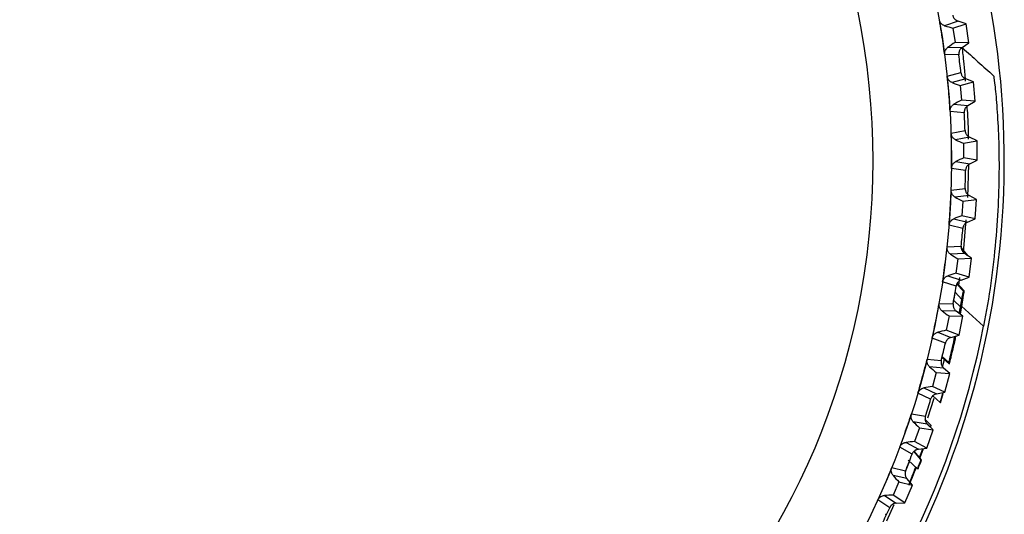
# Model space of a CAD drawing. Header units: millimetres. Extents: x -42 to 108, y 0 to 140.
# Tile 10 of 17: x 82 to 108, y 65 to 78. Entities that reach past the tile are written whole.
import ezdxf

# ---------------------------------------------------------------- set-up
doc = ezdxf.new("R2010")
doc.units = ezdxf.units.MM

msp = doc.modelspace()

# ---------------------------------------------------------------- linework, layer by layer
at = {"color": 7, "linetype": 'Continuous', "lineweight": 25}
for p, q in [((106.303, 77.515), (105.958, 77.398)), ((106.173, 77.336), (106.511, 77.45)), ((106.511, 77.45), (106.303, 77.515)), ((106.586, 76.955), (106.511, 77.45)), ((106.173, 77.336), (106.23, 76.963)), ((106.586, 76.955), (106.23, 76.963)), ((106.408, 76.831), (106.586, 76.955)), ((106.325, 76.641), (105.959, 76.65)), ((106.043, 76.839), (106.408, 76.831)), ((106.025, 76.092), (106.378, 76.185)), ((106.504, 76.02), (106.151, 75.927)), ((106.361, 75.85), (106.706, 75.941)), ((106.706, 75.941), (106.504, 76.02)), ((106.747, 75.442), (106.706, 75.941)), ((106.361, 75.85), (106.392, 75.475)), ((106.197, 75.364), (106.561, 75.33)), ((106.747, 75.442), (106.392, 75.475)), ((106.561, 75.33), (106.747, 75.442)), ((106.464, 75.147), (106.1, 75.181)), ((106.126, 74.62), (106.486, 74.688)), ((106.599, 74.515), (106.24, 74.447)), ((106.445, 74.356), (106.795, 74.421)), ((106.445, 74.356), (106.449, 73.979)), ((106.795, 74.421), (106.599, 74.515)), ((106.801, 73.921), (106.795, 74.421)), ((106.247, 73.882), (106.608, 73.823)), ((106.801, 73.921), (106.449, 73.979)), ((106.608, 73.823), (106.801, 73.921)), ((106.499, 73.647), (106.138, 73.706)), ((106.555, 72.951), (106.584, 73.816)), ((106.125, 73.145), (106.488, 73.188)), ((106.589, 73.007), (106.227, 72.964)), ((106.424, 72.859), (106.403, 72.482)), ((106.424, 72.859), (106.778, 72.9)), ((106.778, 72.9), (106.589, 73.007)), ((106.75, 72.401), (106.778, 72.9)), ((106.194, 72.4), (106.55, 72.316)), ((106.75, 72.401), (106.403, 72.482)), ((106.445, 71.528), (106.518, 72.376)), ((106.55, 72.316), (106.75, 72.401)), ((106.428, 72.148), (106.073, 72.232)), ((106.021, 71.673), (106.386, 71.69)), ((106.551, 71.453), (106.382, 71.653)), ((106.569, 71.441), (106.383, 71.662)), ((106.474, 71.503), (106.11, 71.486)), ((106.299, 71.367), (106.251, 70.993)), ((106.299, 71.367), (106.656, 71.383)), ((106.656, 71.383), (106.474, 71.503)), ((106.592, 70.887), (106.656, 71.383)), ((106.254, 70.657), (105.905, 70.766)), ((106.038, 70.925), (106.387, 70.816)), ((106.592, 70.887), (106.251, 70.993)), ((106.327, 70.685), (106.354, 70.879)), ((106.387, 70.816), (106.592, 70.887)), ((106.271, 70.711), (106.442, 70.527)), ((106.441, 70.528), (106.442, 70.527)), ((106.457, 70.546), (106.455, 70.547)), ((106.455, 70.547), (106.456, 70.546)), ((106.191, 70.287), (106.369, 70.122)), ((106.226, 70.503), (106.403, 70.317)), ((105.814, 70.212), (106.18, 70.204)), ((106.255, 70.011), (105.89, 70.019)), ((106.427, 69.879), (106.255, 70.011)), ((106.337, 69.948), (106.393, 70.244)), ((106.071, 69.887), (105.997, 69.517)), ((106.071, 69.887), (106.427, 69.879)), ((106.329, 69.388), (106.427, 69.879)), ((106.329, 69.388), (105.997, 69.517)), ((105.976, 69.183), (105.635, 69.315)), ((105.779, 69.465), (106.119, 69.332)), ((106.119, 69.332), (106.329, 69.388)), ((105.506, 68.769), (105.87, 68.736)), ((105.895, 68.841), (106.067, 68.681)), ((105.898, 68.806), (106.08, 68.637)), ((105.906, 68.57), (105.953, 68.759)), ((105.932, 68.538), (105.568, 68.571)), ((106.094, 68.394), (105.932, 68.538)), ((106.069, 68.681), (106.067, 68.681)), ((105.739, 68.427), (105.64, 68.063)), ((105.739, 68.427), (106.094, 68.394)), ((105.963, 67.911), (106.094, 68.394)), ((105.419, 68.026), (105.749, 67.87)), ((105.963, 67.911), (105.64, 68.063)), ((105.596, 67.731), (105.265, 67.887)), ((105.524, 67.251), (105.683, 67.762)), ((105.654, 67.822), (105.845, 67.644)), ((105.749, 67.87), (105.963, 67.911)), ((105.915, 67.88), (105.899, 67.899)), ((105.923, 67.878), (105.904, 67.9)), ((105.923, 67.878), (105.915, 67.88)), ((105.854, 67.642), (105.845, 67.644)), ((105.098, 67.351), (105.459, 67.292)), ((105.448, 67.219), (105.607, 67.049)), ((105.507, 67.091), (105.146, 67.149)), ((105.307, 66.994), (105.182, 66.638)), ((105.307, 66.994), (105.659, 66.936)), ((105.659, 66.936), (105.507, 67.091)), ((105.494, 66.464), (105.659, 66.936)), ((105.115, 66.309), (104.796, 66.488)), ((104.96, 66.616), (105.278, 66.437)), ((105.494, 66.464), (105.182, 66.638)), ((105.278, 66.437), (105.494, 66.464)), ((105.309, 66.226), (105.392, 66.451)), ((105.31, 66.224), (105.395, 66.452)), ((105.4, 66.452), (105.314, 66.22)), ((105.402, 66.452), (105.316, 66.218)), ((105.345, 66.17), (105.165, 66.384)), ((105.361, 66.164), (105.172, 66.389)), ((104.593, 65.965), (104.948, 65.881)), ((104.948, 65.864), (105.051, 66.125)), ((105.018, 66.155), (105.254, 65.935)), ((105.27, 65.929), (105.254, 65.935)), ((105.361, 66.164), (105.345, 66.17)), ((104.982, 65.677), (104.626, 65.76)), ((105.123, 65.512), (104.982, 65.677)), ((104.776, 65.594), (104.627, 65.248)), ((104.776, 65.594), (105.123, 65.512)), ((104.925, 65.052), (105.123, 65.512)), ((104.403, 65.242), (104.708, 65.041)), ((104.925, 65.052), (104.627, 65.248)), ((104.537, 64.925), (104.231, 65.125)), ((104.461, 64.589), (104.656, 65.009)), ((104.708, 65.041), (104.925, 65.052)), ((104.419, 64.758), (104.427, 64.754))]:
    msp.add_line(p, q, dxfattribs=at)
at = {"color": 8, "linetype": 'Continuous', "lineweight": 25}
for p, q in [((106.455, 70.547), (106.282, 70.733)), ((106.964, 69.625), (106.392, 70.14)), ((105.484, 67.118), (105.59, 67.006))]:
    msp.add_line(p, q, dxfattribs=at)
at = {"color": 7, "linetype": 'Continuous', "lineweight": 25, "flags": 128}
msp.add_lwpolyline([(106.27, 70.71), (106.339, 70.637), (106.441, 70.528)], dxfattribs=at)
at = {"color": 7, "linetype": 'Continuous', "lineweight": 25}
for radius in [21.133, 19.098]:
    msp.add_circle((85, 73.901), radius, dxfattribs=at)
for centre, radius, start, end in [((85, 73.901), 22.5, 282.8538, 41.2442), ((106.841, 80.054), 2.799, 251.6038, 256.1858), ((107.681, 74.57), 2.799, 121.2368, 125.8187), ((85, 73.901), 21.5, 6.099, 7.3235), ((107.217, 78.515), 2.799, 247.6038, 252.1858), ((107.673, 72.986), 2.799, 117.2368, 121.8187), ((85, 73.901), 21.5, 2.099, 3.3235), ((107.485, 76.954), 2.799, 243.6038, 248.1858), ((107.554, 71.407), 2.799, 113.2368, 117.8187), ((85, 73.901), 21.5, 358.099, 359.3235), ((107.643, 75.378), 2.799, 239.6038, 244.1858), ((107.325, 69.839), 2.799, 109.2368, 113.8187), ((85, 73.901), 21.5, 354.099, 355.3235), ((107.691, 73.795), 2.799, 235.6038, 240.1858), ((106.987, 68.292), 2.799, 105.2368, 109.8187), ((85, 73.901), 21.5, 350.099, 351.3235), ((107.628, 72.213), 2.799, 231.6038, 236.1858), ((85.007, 73.894), 22.368, 283.8981, 348.9993), ((106.542, 66.772), 2.799, 101.2368, 105.8187), ((85, 73.901), 21.5, 346.099, 347.3235), ((107.455, 70.638), 2.799, 227.6038, 232.1858), ((105.992, 65.287), 2.799, 97.2368, 101.8187), ((85, 73.901), 21.5, 342.099, 343.3235), ((85, 73.901), 21.764, 343.2927, 343.9405), ((107.173, 69.08), 2.799, 223.6038, 228.1858), ((105.34, 63.843), 2.799, 93.2368, 97.8187), ((85, 73.901), 21.5, 338.099, 339.3235), ((106.783, 67.545), 2.799, 219.6038, 224.1858), ((104.589, 62.449), 2.799, 89.2368, 93.8187), ((85, 73.901), 21.5, 334.099, 335.3235)]:
    msp.add_arc(centre, radius, start, end, dxfattribs=at)
for points, knots in [([(106.167, 77.671), (106.169, 77.66), (106.172, 77.649), (106.175, 77.639), (106.179, 77.628), (106.184, 77.618), (106.189, 77.609), (106.194, 77.599), (106.201, 77.59), (106.208, 77.581), (106.215, 77.572), (106.222, 77.564), (106.23, 77.557), (106.235, 77.553), (106.239, 77.55), (106.243, 77.546), (106.252, 77.54), (106.262, 77.534), (106.272, 77.529), (106.282, 77.523), (106.292, 77.519), (106.303, 77.515)], [0, 0, 0, 0, 0.0000331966, 0.0000331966, 0.0000331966, 0.0000663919, 0.0000663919, 0.0000663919, 0.0000995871, 0.0000995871, 0.0000995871, 0.0001327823, 0.0001327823, 0.0001327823, 0.0001492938, 0.0001492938, 0.0001492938, 0.0001827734, 0.0001827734, 0.0001827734, 0.0002172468, 0.0002172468, 0.0002172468, 0.0002172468]), ([(105.959, 76.65), (105.933, 76.848), (105.904, 77.046), (105.873, 77.243), (105.856, 77.347), (105.839, 77.45), (105.821, 77.554)], [0, 0, 0, 0, 0.0006000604, 0.0006000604, 0.0006000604, 0.000914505, 0.000914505, 0.000914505, 0.000914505]), ([(105.958, 77.398), (105.949, 77.401), (105.939, 77.404), (105.93, 77.408), (105.922, 77.413), (105.913, 77.417), (105.905, 77.423), (105.897, 77.429), (105.889, 77.435), (105.882, 77.441), (105.875, 77.448), (105.868, 77.455), (105.862, 77.463), (105.855, 77.471), (105.85, 77.479), (105.845, 77.487), (105.84, 77.496), (105.835, 77.505), (105.832, 77.514), (105.827, 77.527), (105.823, 77.54), (105.821, 77.554)], [0, 0, 0, 0, 0.0000302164, 0.0000302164, 0.0000302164, 0.0000598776, 0.0000598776, 0.0000598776, 0.0000895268, 0.0000895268, 0.0000895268, 0.0001191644, 0.0001191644, 0.0001191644, 0.000148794, 0.000148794, 0.000148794, 0.00017842, 0.00017842, 0.00017842, 0.0002196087, 0.0002196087, 0.0002196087, 0.0002196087]), ([(105.959, 76.65), (105.958, 76.661), (105.957, 76.672), (105.958, 76.683), (105.958, 76.694), (105.959, 76.705), (105.961, 76.716), (105.964, 76.726), (105.967, 76.737), (105.971, 76.747), (105.974, 76.757), (105.979, 76.767), (105.984, 76.776), (105.989, 76.785), (105.995, 76.793), (106.002, 76.801), (106.008, 76.808), (106.014, 76.815), (106.021, 76.822), (106.028, 76.828), (106.036, 76.834), (106.043, 76.839)], [0, 0, 0, 0, 0.0000330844, 0.0000330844, 0.0000330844, 0.0000661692, 0.0000661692, 0.0000661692, 0.0000989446, 0.0000989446, 0.0000989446, 0.0001308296, 0.0001308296, 0.0001308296, 0.000161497, 0.000161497, 0.000161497, 0.0001901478, 0.0001901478, 0.0001901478, 0.0002195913, 0.0002195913, 0.0002195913, 0.0002195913]), ([(106.408, 76.831), (106.399, 76.824), (106.391, 76.817), (106.383, 76.81), (106.375, 76.802), (106.368, 76.793), (106.361, 76.784), (106.355, 76.775), (106.349, 76.766), (106.344, 76.756), (106.339, 76.746), (106.335, 76.736), (106.332, 76.725), (106.33, 76.72), (106.329, 76.714), (106.327, 76.709), (106.325, 76.698), (106.324, 76.687), (106.323, 76.676), (106.323, 76.664), (106.323, 76.653), (106.325, 76.641)], [0, 0, 0, 0, 0.0000332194, 0.0000332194, 0.0000332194, 0.0000664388, 0.0000664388, 0.0000664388, 0.0000996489, 0.0000996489, 0.0000996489, 0.000132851, 0.000132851, 0.000132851, 0.0001493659, 0.0001493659, 0.0001493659, 0.0001828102, 0.0001828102, 0.0001828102, 0.0002172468, 0.0002172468, 0.0002172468, 0.0002172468]), ([(106.423, 76.822), (106.556, 76.703), (106.826, 76.459), (107.088, 76.223), (107.222, 76.103)], [0, 0, 0, 0, 0.491792, 1, 1, 1, 1]), ([(106.498, 75.964), (106.495, 76.017), (106.472, 76.381), (106.425, 76.722), (106.423, 76.792), (106.423, 76.822)], [0, 0, 0, 0, 0.089687, 0.616802, 1, 1, 1, 1]), ([(106.378, 76.185), (106.379, 76.174), (106.382, 76.163), (106.385, 76.153), (106.388, 76.142), (106.391, 76.131), (106.396, 76.121), (106.401, 76.111), (106.406, 76.102), (106.413, 76.093), (106.419, 76.084), (106.426, 76.075), (106.434, 76.067), (106.438, 76.063), (106.442, 76.059), (106.446, 76.056), (106.454, 76.048), (106.463, 76.042), (106.473, 76.036), (106.483, 76.03), (106.493, 76.025), (106.504, 76.02)], [0, 0, 0, 0, 0.0000331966, 0.0000331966, 0.0000331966, 0.0000663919, 0.0000663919, 0.0000663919, 0.0000995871, 0.0000995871, 0.0000995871, 0.0001327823, 0.0001327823, 0.0001327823, 0.0001492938, 0.0001492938, 0.0001492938, 0.0001827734, 0.0001827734, 0.0001827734, 0.0002172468, 0.0002172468, 0.0002172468, 0.0002172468]), ([(106.1, 75.181), (106.088, 75.381), (106.073, 75.58), (106.055, 75.779), (106.046, 75.884), (106.036, 75.988), (106.025, 76.092)], [0, 0, 0, 0, 0.0006000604, 0.0006000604, 0.0006000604, 0.000914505, 0.000914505, 0.000914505, 0.000914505]), ([(106.151, 75.927), (106.142, 75.931), (106.133, 75.935), (106.124, 75.94), (106.116, 75.945), (106.108, 75.95), (106.1, 75.956), (106.092, 75.962), (106.085, 75.969), (106.078, 75.976), (106.071, 75.983), (106.065, 75.991), (106.059, 75.999), (106.054, 76.007), (106.049, 76.016), (106.044, 76.025), (106.04, 76.033), (106.036, 76.043), (106.033, 76.052), (106.029, 76.065), (106.026, 76.079), (106.025, 76.092)], [0, 0, 0, 0, 0.0000302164, 0.0000302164, 0.0000302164, 0.0000598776, 0.0000598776, 0.0000598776, 0.0000895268, 0.0000895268, 0.0000895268, 0.0001191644, 0.0001191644, 0.0001191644, 0.000148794, 0.000148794, 0.000148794, 0.00017842, 0.00017842, 0.00017842, 0.0002196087, 0.0002196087, 0.0002196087, 0.0002196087]), ([(107.222, 76.103), (107.225, 76.1), (107.236, 76.032), (107.257, 75.851), (107.265, 75.777), (107.281, 75.608), (107.29, 75.513), (107.315, 75.202), (107.331, 74.957), (107.355, 74.426), (107.362, 74.139), (107.364, 73.526), (107.358, 73.199), (107.33, 72.53), (107.308, 72.185), (107.244, 71.473), (107.202, 71.106), (107.099, 70.371), (107.037, 70), (106.964, 69.625)], [0, 0, 0, 0, 0.125, 0.125, 0.1875, 0.1875, 0.25, 0.25, 0.375, 0.375, 0.5, 0.5, 0.625, 0.625, 0.75, 0.75, 0.875, 0.875, 1, 1, 1, 1]), ([(106.1, 75.181), (106.099, 75.192), (106.099, 75.203), (106.101, 75.214), (106.102, 75.225), (106.104, 75.236), (106.107, 75.247), (106.11, 75.257), (106.113, 75.267), (106.118, 75.277), (106.123, 75.287), (106.128, 75.296), (106.134, 75.305), (106.139, 75.313), (106.146, 75.321), (106.153, 75.329), (106.159, 75.336), (106.166, 75.342), (106.174, 75.348), (106.181, 75.354), (106.189, 75.36), (106.197, 75.364)], [0, 0, 0, 0, 0.0000330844, 0.0000330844, 0.0000330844, 0.0000661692, 0.0000661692, 0.0000661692, 0.0000989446, 0.0000989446, 0.0000989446, 0.0001308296, 0.0001308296, 0.0001308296, 0.000161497, 0.000161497, 0.000161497, 0.0001901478, 0.0001901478, 0.0001901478, 0.0002195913, 0.0002195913, 0.0002195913, 0.0002195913]), ([(106.561, 75.33), (106.551, 75.325), (106.542, 75.318), (106.534, 75.311), (106.525, 75.304), (106.517, 75.296), (106.51, 75.287), (106.503, 75.279), (106.497, 75.27), (106.491, 75.26), (106.485, 75.251), (106.481, 75.241), (106.477, 75.23), (106.475, 75.225), (106.473, 75.22), (106.471, 75.214), (106.468, 75.204), (106.466, 75.193), (106.465, 75.182), (106.464, 75.17), (106.463, 75.159), (106.464, 75.147)], [0, 0, 0, 0, 0.0000332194, 0.0000332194, 0.0000332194, 0.0000664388, 0.0000664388, 0.0000664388, 0.0000996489, 0.0000996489, 0.0000996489, 0.000132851, 0.000132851, 0.000132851, 0.0001493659, 0.0001493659, 0.0001493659, 0.0001828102, 0.0001828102, 0.0001828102, 0.0002172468, 0.0002172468, 0.0002172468, 0.0002172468]), ([(106.575, 74.458), (106.574, 74.59), (106.572, 74.92), (106.552, 75.167), (106.539, 75.315)], [0, 0, 0, 0, 0.39915, 1, 1, 1, 1]), ([(106.138, 73.706), (106.14, 73.906), (106.139, 74.106), (106.135, 74.306), (106.133, 74.411), (106.13, 74.516), (106.126, 74.62)], [0, 0, 0, 0, 0.0006000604, 0.0006000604, 0.0006000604, 0.000914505, 0.000914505, 0.000914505, 0.000914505]), ([(106.24, 74.447), (106.232, 74.451), (106.223, 74.456), (106.215, 74.461), (106.207, 74.467), (106.199, 74.473), (106.192, 74.479), (106.184, 74.486), (106.178, 74.493), (106.171, 74.501), (106.165, 74.508), (106.159, 74.516), (106.154, 74.525), (106.149, 74.533), (106.145, 74.542), (106.141, 74.551), (106.137, 74.561), (106.134, 74.57), (106.132, 74.58), (106.129, 74.593), (106.127, 74.607), (106.126, 74.62)], [0, 0, 0, 0, 0.0000302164, 0.0000302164, 0.0000302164, 0.0000598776, 0.0000598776, 0.0000598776, 0.0000895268, 0.0000895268, 0.0000895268, 0.0001191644, 0.0001191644, 0.0001191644, 0.000148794, 0.000148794, 0.000148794, 0.00017842, 0.00017842, 0.00017842, 0.0002196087, 0.0002196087, 0.0002196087, 0.0002196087]), ([(106.486, 74.688), (106.486, 74.677), (106.487, 74.666), (106.49, 74.655), (106.492, 74.645), (106.495, 74.634), (106.499, 74.624), (106.503, 74.613), (106.508, 74.603), (106.513, 74.594), (106.519, 74.584), (106.526, 74.575), (106.533, 74.567), (106.536, 74.562), (106.54, 74.558), (106.544, 74.554), (106.552, 74.547), (106.56, 74.539), (106.569, 74.533), (106.579, 74.526), (106.589, 74.52), (106.599, 74.515)], [0, 0, 0, 0, 0.0000331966, 0.0000331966, 0.0000331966, 0.0000663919, 0.0000663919, 0.0000663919, 0.0000995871, 0.0000995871, 0.0000995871, 0.0001327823, 0.0001327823, 0.0001327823, 0.0001492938, 0.0001492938, 0.0001492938, 0.0001827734, 0.0001827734, 0.0001827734, 0.0002172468, 0.0002172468, 0.0002172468, 0.0002172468]), ([(106.138, 73.706), (106.138, 73.717), (106.139, 73.728), (106.141, 73.739), (106.143, 73.75), (106.145, 73.761), (106.149, 73.771), (106.153, 73.781), (106.157, 73.791), (106.163, 73.801), (106.168, 73.81), (106.174, 73.819), (106.18, 73.827), (106.187, 73.835), (106.193, 73.843), (106.201, 73.85), (106.208, 73.856), (106.215, 73.862), (106.223, 73.868), (106.231, 73.873), (106.239, 73.878), (106.247, 73.882)], [0, 0, 0, 0, 0.0000330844, 0.0000330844, 0.0000330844, 0.0000661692, 0.0000661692, 0.0000661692, 0.0000989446, 0.0000989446, 0.0000989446, 0.0001308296, 0.0001308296, 0.0001308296, 0.000161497, 0.000161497, 0.000161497, 0.0001901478, 0.0001901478, 0.0001901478, 0.0002195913, 0.0002195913, 0.0002195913, 0.0002195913]), ([(106.608, 73.823), (106.598, 73.818), (106.588, 73.812), (106.579, 73.805), (106.571, 73.799), (106.562, 73.791), (106.554, 73.783), (106.547, 73.775), (106.54, 73.767), (106.534, 73.758), (106.527, 73.749), (106.522, 73.739), (106.517, 73.729), (106.515, 73.724), (106.513, 73.719), (106.511, 73.714), (106.507, 73.703), (106.504, 73.692), (106.502, 73.681), (106.5, 73.67), (106.499, 73.658), (106.499, 73.647)], [0, 0, 0, 0, 0.0000332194, 0.0000332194, 0.0000332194, 0.0000664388, 0.0000664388, 0.0000664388, 0.0000996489, 0.0000996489, 0.0000996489, 0.000132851, 0.000132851, 0.000132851, 0.0001493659, 0.0001493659, 0.0001493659, 0.0001828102, 0.0001828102, 0.0001828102, 0.0002172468, 0.0002172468, 0.0002172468, 0.0002172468]), ([(106.073, 72.232), (106.088, 72.431), (106.101, 72.631), (106.111, 72.831), (106.117, 72.935), (106.121, 73.04), (106.125, 73.145)], [0, 0, 0, 0, 0.0006000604, 0.0006000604, 0.0006000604, 0.000914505, 0.000914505, 0.000914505, 0.000914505]), ([(106.227, 72.964), (106.218, 72.969), (106.21, 72.974), (106.202, 72.98), (106.195, 72.986), (106.187, 72.993), (106.181, 73), (106.174, 73.007), (106.167, 73.014), (106.162, 73.022), (106.156, 73.03), (106.151, 73.039), (106.146, 73.048), (106.142, 73.057), (106.138, 73.066), (106.135, 73.075), (106.132, 73.085), (106.129, 73.094), (106.128, 73.104), (106.126, 73.117), (106.125, 73.131), (106.125, 73.145)], [0, 0, 0, 0, 0.0000302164, 0.0000302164, 0.0000302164, 0.0000598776, 0.0000598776, 0.0000598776, 0.0000895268, 0.0000895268, 0.0000895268, 0.0001191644, 0.0001191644, 0.0001191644, 0.000148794, 0.000148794, 0.000148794, 0.00017842, 0.00017842, 0.00017842, 0.0002196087, 0.0002196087, 0.0002196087, 0.0002196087]), ([(106.488, 73.188), (106.488, 73.177), (106.488, 73.165), (106.49, 73.154), (106.491, 73.144), (106.494, 73.133), (106.497, 73.122), (106.5, 73.111), (106.504, 73.101), (106.509, 73.091), (106.514, 73.081), (106.52, 73.072), (106.527, 73.063), (106.53, 73.058), (106.533, 73.054), (106.537, 73.05), (106.544, 73.042), (106.552, 73.034), (106.561, 73.027), (106.57, 73.019), (106.579, 73.013), (106.589, 73.007)], [0, 0, 0, 0, 0.0000331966, 0.0000331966, 0.0000331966, 0.0000663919, 0.0000663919, 0.0000663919, 0.0000995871, 0.0000995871, 0.0000995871, 0.0001327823, 0.0001327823, 0.0001327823, 0.0001492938, 0.0001492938, 0.0001492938, 0.0001827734, 0.0001827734, 0.0001827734, 0.0002172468, 0.0002172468, 0.0002172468, 0.0002172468]), ([(106.073, 72.232), (106.073, 72.243), (106.075, 72.254), (106.078, 72.265), (106.081, 72.275), (106.084, 72.286), (106.089, 72.296), (106.093, 72.306), (106.098, 72.316), (106.104, 72.325), (106.11, 72.334), (106.116, 72.342), (106.123, 72.35), (106.13, 72.358), (106.138, 72.365), (106.146, 72.371), (106.153, 72.377), (106.161, 72.382), (106.169, 72.387), (106.177, 72.392), (106.186, 72.396), (106.194, 72.4)], [0, 0, 0, 0, 0.0000330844, 0.0000330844, 0.0000330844, 0.0000661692, 0.0000661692, 0.0000661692, 0.0000989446, 0.0000989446, 0.0000989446, 0.0001308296, 0.0001308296, 0.0001308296, 0.000161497, 0.000161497, 0.000161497, 0.0001901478, 0.0001901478, 0.0001901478, 0.0002195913, 0.0002195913, 0.0002195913, 0.0002195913]), ([(106.55, 72.316), (106.539, 72.311), (106.53, 72.306), (106.52, 72.3), (106.511, 72.294), (106.502, 72.288), (106.494, 72.28), (106.486, 72.273), (106.478, 72.265), (106.471, 72.256), (106.464, 72.247), (106.458, 72.238), (106.453, 72.228), (106.45, 72.223), (106.448, 72.218), (106.445, 72.213), (106.441, 72.203), (106.437, 72.193), (106.434, 72.182), (106.431, 72.171), (106.429, 72.159), (106.428, 72.148)], [0, 0, 0, 0, 0.0000332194, 0.0000332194, 0.0000332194, 0.0000664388, 0.0000664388, 0.0000664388, 0.0000996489, 0.0000996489, 0.0000996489, 0.000132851, 0.000132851, 0.000132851, 0.0001493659, 0.0001493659, 0.0001493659, 0.0001828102, 0.0001828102, 0.0001828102, 0.0002172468, 0.0002172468, 0.0002172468, 0.0002172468]), ([(105.905, 70.766), (105.935, 70.964), (105.961, 71.162), (105.985, 71.361), (105.998, 71.465), (106.01, 71.569), (106.021, 71.673)], [0, 0, 0, 0, 0.0006000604, 0.0006000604, 0.0006000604, 0.000914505, 0.000914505, 0.000914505, 0.000914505]), ([(106.11, 71.486), (106.102, 71.491), (106.094, 71.497), (106.086, 71.503), (106.079, 71.51), (106.072, 71.517), (106.066, 71.524), (106.06, 71.532), (106.054, 71.54), (106.049, 71.548), (106.044, 71.557), (106.039, 71.566), (106.035, 71.575), (106.032, 71.584), (106.028, 71.593), (106.026, 71.603), (106.023, 71.612), (106.022, 71.622), (106.021, 71.632), (106.019, 71.646), (106.019, 71.66), (106.021, 71.673)], [0, 0, 0, 0, 0.0000302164, 0.0000302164, 0.0000302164, 0.0000598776, 0.0000598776, 0.0000598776, 0.0000895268, 0.0000895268, 0.0000895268, 0.0001191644, 0.0001191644, 0.0001191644, 0.000148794, 0.000148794, 0.000148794, 0.00017842, 0.00017842, 0.00017842, 0.0002196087, 0.0002196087, 0.0002196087, 0.0002196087]), ([(106.386, 71.69), (106.385, 71.679), (106.385, 71.668), (106.385, 71.657), (106.386, 71.646), (106.388, 71.635), (106.39, 71.624), (106.393, 71.614), (106.396, 71.603), (106.4, 71.593), (106.405, 71.583), (106.41, 71.573), (106.416, 71.563), (106.419, 71.559), (106.422, 71.554), (106.425, 71.55), (106.432, 71.541), (106.439, 71.532), (106.447, 71.525), (106.456, 71.517), (106.465, 71.51), (106.474, 71.503)], [0, 0, 0, 0, 0.0000331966, 0.0000331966, 0.0000331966, 0.0000663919, 0.0000663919, 0.0000663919, 0.0000995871, 0.0000995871, 0.0000995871, 0.0001327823, 0.0001327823, 0.0001327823, 0.0001492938, 0.0001492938, 0.0001492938, 0.0001827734, 0.0001827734, 0.0001827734, 0.0002172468, 0.0002172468, 0.0002172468, 0.0002172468]), ([(105.905, 70.766), (105.906, 70.777), (105.909, 70.788), (105.912, 70.798), (105.916, 70.809), (105.92, 70.819), (105.925, 70.829), (105.93, 70.838), (105.936, 70.848), (105.943, 70.857), (105.949, 70.865), (105.956, 70.873), (105.964, 70.88), (105.971, 70.887), (105.979, 70.894), (105.987, 70.9), (105.995, 70.905), (106.003, 70.91), (106.012, 70.914), (106.02, 70.919), (106.029, 70.922), (106.038, 70.925)], [0, 0, 0, 0, 0.0000330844, 0.0000330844, 0.0000330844, 0.0000661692, 0.0000661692, 0.0000661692, 0.0000989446, 0.0000989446, 0.0000989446, 0.0001308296, 0.0001308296, 0.0001308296, 0.000161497, 0.000161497, 0.000161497, 0.0001901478, 0.0001901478, 0.0001901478, 0.0002195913, 0.0002195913, 0.0002195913, 0.0002195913]), ([(106.387, 70.816), (106.376, 70.813), (106.366, 70.808), (106.356, 70.803), (106.346, 70.798), (106.337, 70.792), (106.328, 70.785), (106.32, 70.778), (106.311, 70.77), (106.304, 70.762), (106.297, 70.754), (106.29, 70.745), (106.284, 70.736), (106.281, 70.731), (106.278, 70.726), (106.275, 70.722), (106.27, 70.712), (106.266, 70.701), (106.262, 70.691), (106.258, 70.68), (106.256, 70.669), (106.254, 70.657)], [0, 0, 0, 0, 0.0000332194, 0.0000332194, 0.0000332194, 0.0000664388, 0.0000664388, 0.0000664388, 0.0000996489, 0.0000996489, 0.0000996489, 0.000132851, 0.000132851, 0.000132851, 0.0001493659, 0.0001493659, 0.0001493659, 0.0001828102, 0.0001828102, 0.0001828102, 0.0002172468, 0.0002172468, 0.0002172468, 0.0002172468]), ([(106.442, 70.527), (106.417, 70.37), (106.386, 70.175), (106.349, 69.981), (106.341, 69.945)], [0, 0, 0, 0, 0.809814, 1, 1, 1, 1]), ([(106.454, 70.529), (106.451, 70.509), (106.446, 70.468), (106.424, 70.328), (106.393, 70.143), (106.367, 70.001), (106.355, 69.934)], [0, 0, 0, 0, 0.2087999, 0.4186575, 0.7249715, 1, 1, 1, 1]), ([(106.403, 70.317), (106.408, 70.344), (106.413, 70.372), (106.422, 70.424), (106.426, 70.443), (106.433, 70.482), (106.436, 70.502), (106.441, 70.528)], [0, 0, 0, 0, 0.5, 0.5, 0.75, 0.75, 1, 1, 1, 1]), ([(106.447, 70.505), (106.45, 70.525), (106.452, 70.532), (106.454, 70.544), (106.455, 70.547), (106.455, 70.547)], [0, 0, 0, 0, 0.5, 0.5, 1, 1, 1, 1]), ([(106.347, 69.94), (106.35, 69.956), (106.372, 70.068), (106.401, 70.237), (106.432, 70.417), (106.442, 70.478), (106.447, 70.505)], [0, 0, 0, 0, 0.070697, 0.512289, 0.789393, 1, 1, 1, 1]), ([(106.349, 69.939), (106.351, 69.948), (106.365, 70.021), (106.383, 70.124), (106.404, 70.24), (106.412, 70.286), (106.416, 70.309)], [0, 0, 0, 0, 0.069855, 0.535158, 0.768083, 1, 1, 1, 1]), ([(106.418, 70.308), (106.414, 70.288), (106.408, 70.245), (106.388, 70.127), (106.369, 70.021), (106.355, 69.947), (106.353, 69.936)], [0, 0, 0, 0, 0.213684, 0.459364, 0.919617, 1, 1, 1, 1]), ([(106.369, 70.122), (106.373, 70.14), (106.376, 70.158), (106.379, 70.176), (106.382, 70.194), (106.385, 70.212), (106.388, 70.23), (106.393, 70.259), (106.398, 70.288), (106.403, 70.317)], [0, 0, 0, 0, 0.000056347, 0.000056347, 0.000056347, 0.0001126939, 0.0001126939, 0.0001126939, 0.0002035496, 0.0002035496, 0.0002035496, 0.0002035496]), ([(106.416, 70.309), (106.416, 70.312), (106.417, 70.318), (106.419, 70.323), (106.42, 70.328), (106.421, 70.332), (106.421, 70.333), (106.421, 70.334)], [0, 0, 0, 0, 0.117557, 0.282873, 0.499753, 0.75009, 1, 1, 1, 1]), ([(106.421, 70.334), (106.421, 70.333), (106.421, 70.332), (106.419, 70.315), (106.418, 70.308)], [0, 0, 0, 0, 0.56309, 1, 1, 1, 1]), ([(105.635, 69.315), (105.679, 69.511), (105.719, 69.707), (105.757, 69.903), (105.777, 70.006), (105.796, 70.109), (105.814, 70.212)], [0, 0, 0, 0, 0.0006000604, 0.0006000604, 0.0006000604, 0.000914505, 0.000914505, 0.000914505, 0.000914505]), ([(105.89, 70.019), (105.882, 70.025), (105.875, 70.031), (105.868, 70.038), (105.861, 70.045), (105.855, 70.053), (105.849, 70.061), (105.843, 70.069), (105.838, 70.077), (105.833, 70.086), (105.829, 70.095), (105.825, 70.104), (105.822, 70.113), (105.819, 70.122), (105.816, 70.132), (105.814, 70.142), (105.813, 70.151), (105.812, 70.161), (105.811, 70.171), (105.811, 70.185), (105.812, 70.199), (105.814, 70.212)], [0, 0, 0, 0, 0.0000302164, 0.0000302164, 0.0000302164, 0.0000598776, 0.0000598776, 0.0000598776, 0.0000895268, 0.0000895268, 0.0000895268, 0.0001191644, 0.0001191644, 0.0001191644, 0.000148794, 0.000148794, 0.000148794, 0.00017842, 0.00017842, 0.00017842, 0.0002196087, 0.0002196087, 0.0002196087, 0.0002196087]), ([(106.18, 70.204), (106.178, 70.193), (106.177, 70.182), (106.177, 70.171), (106.177, 70.16), (106.178, 70.149), (106.179, 70.138), (106.181, 70.127), (106.184, 70.116), (106.187, 70.106), (106.191, 70.095), (106.195, 70.085), (106.201, 70.075), (106.203, 70.07), (106.206, 70.066), (106.209, 70.061), (106.215, 70.052), (106.222, 70.043), (106.229, 70.034), (106.237, 70.026), (106.246, 70.018), (106.255, 70.011)], [0, 0, 0, 0, 0.0000331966, 0.0000331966, 0.0000331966, 0.0000663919, 0.0000663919, 0.0000663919, 0.0000995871, 0.0000995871, 0.0000995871, 0.0001327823, 0.0001327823, 0.0001327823, 0.0001492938, 0.0001492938, 0.0001492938, 0.0001827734, 0.0001827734, 0.0001827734, 0.0002172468, 0.0002172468, 0.0002172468, 0.0002172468]), ([(106.393, 70.244), (106.391, 70.231), (106.389, 70.218), (106.386, 70.206), (106.384, 70.195), (106.382, 70.184), (106.38, 70.174), (106.376, 70.155), (106.373, 70.138), (106.369, 70.122)], [0, 0, 0, 0, 0.0000892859, 0.0000892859, 0.0000892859, 0.0001785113, 0.0001785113, 0.0001785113, 0.0003430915, 0.0003430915, 0.0003430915, 0.0003430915]), ([(105.635, 69.315), (105.638, 69.326), (105.641, 69.337), (105.645, 69.347), (105.649, 69.357), (105.654, 69.367), (105.66, 69.377), (105.666, 69.386), (105.672, 69.395), (105.679, 69.403), (105.686, 69.411), (105.694, 69.419), (105.702, 69.425), (105.71, 69.432), (105.718, 69.438), (105.727, 69.443), (105.735, 69.448), (105.744, 69.452), (105.752, 69.456), (105.761, 69.46), (105.77, 69.463), (105.779, 69.465)], [0, 0, 0, 0, 0.0000330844, 0.0000330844, 0.0000330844, 0.0000661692, 0.0000661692, 0.0000661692, 0.0000989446, 0.0000989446, 0.0000989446, 0.0001308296, 0.0001308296, 0.0001308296, 0.000161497, 0.000161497, 0.000161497, 0.0001901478, 0.0001901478, 0.0001901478, 0.0002195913, 0.0002195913, 0.0002195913, 0.0002195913]), ([(106.119, 69.332), (106.109, 69.329), (106.098, 69.325), (106.088, 69.321), (106.078, 69.316), (106.068, 69.311), (106.059, 69.305), (106.05, 69.298), (106.041, 69.291), (106.033, 69.284), (106.025, 69.276), (106.018, 69.268), (106.011, 69.259), (106.008, 69.254), (106.005, 69.25), (106.002, 69.245), (105.996, 69.236), (105.991, 69.226), (105.986, 69.216), (105.982, 69.205), (105.978, 69.194), (105.976, 69.183)], [0, 0, 0, 0, 0.0000332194, 0.0000332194, 0.0000332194, 0.0000664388, 0.0000664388, 0.0000664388, 0.0000996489, 0.0000996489, 0.0000996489, 0.000132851, 0.000132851, 0.000132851, 0.0001493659, 0.0001493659, 0.0001493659, 0.0001828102, 0.0001828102, 0.0001828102, 0.0002172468, 0.0002172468, 0.0002172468, 0.0002172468]), ([(106.067, 68.681), (106.099, 68.813), (106.154, 69.038), (106.202, 69.265), (106.223, 69.36)], [0, 0, 0, 0, 0.5834654, 1, 1, 1, 1]), ([(106.071, 68.646), (106.071, 68.649), (106.071, 68.656), (106.092, 68.746), (106.131, 68.909), (106.18, 69.121), (106.214, 69.284), (106.23, 69.362)], [0, 0, 0, 0, 0.171568, 0.343454, 0.508105, 0.768008, 1, 1, 1, 1]), ([(106.241, 69.365), (106.231, 69.316), (106.195, 69.144), (106.148, 68.947), (106.113, 68.806), (106.1, 68.754), (106.091, 68.717), (106.085, 68.694), (106.082, 68.683), (106.08, 68.677), (106.079, 68.674), (106.079, 68.672), (106.078, 68.67), (106.078, 68.67)], [0, 0, 0, 0, 0.179464, 0.639798, 0.725128, 0.810517, 0.904582, 0.952254, 0.976058, 0.987976, 0.99397, 0.996982, 1, 1, 1, 1]), ([(106.238, 69.364), (106.224, 69.297), (106.2, 69.185), (106.167, 69.041), (106.146, 68.953), (106.135, 68.905), (106.128, 68.88), (106.124, 68.864), (106.123, 68.862), (106.123, 68.86)], [0, 0, 0, 0, 0.318171, 0.537277, 0.711361, 0.786445, 0.857175, 0.927128, 1, 1, 1, 1]), ([(106.147, 68.969), (106.156, 69.01), (106.178, 69.106), (106.208, 69.241), (106.227, 69.332), (106.234, 69.363)], [0, 0, 0, 0, 0.328165, 0.776541, 1, 1, 1, 1]), ([(105.265, 67.887), (105.322, 68.079), (105.376, 68.272), (105.428, 68.465), (105.455, 68.566), (105.481, 68.668), (105.506, 68.769)], [0, 0, 0, 0, 0.0006000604, 0.0006000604, 0.0006000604, 0.000914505, 0.000914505, 0.000914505, 0.000914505]), ([(105.568, 68.571), (105.561, 68.577), (105.554, 68.584), (105.548, 68.592), (105.541, 68.599), (105.535, 68.607), (105.53, 68.616), (105.525, 68.624), (105.52, 68.633), (105.517, 68.642), (105.513, 68.651), (105.509, 68.66), (105.507, 68.67), (105.504, 68.679), (105.503, 68.689), (105.501, 68.699), (105.5, 68.709), (105.5, 68.719), (105.5, 68.729), (105.501, 68.742), (105.503, 68.756), (105.506, 68.769)], [0, 0, 0, 0, 0.0000302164, 0.0000302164, 0.0000302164, 0.0000598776, 0.0000598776, 0.0000598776, 0.0000895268, 0.0000895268, 0.0000895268, 0.0001191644, 0.0001191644, 0.0001191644, 0.000148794, 0.000148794, 0.000148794, 0.00017842, 0.00017842, 0.00017842, 0.0002196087, 0.0002196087, 0.0002196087, 0.0002196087]), ([(105.87, 68.736), (105.868, 68.725), (105.866, 68.714), (105.865, 68.703), (105.864, 68.692), (105.864, 68.681), (105.865, 68.67), (105.866, 68.659), (105.868, 68.648), (105.871, 68.637), (105.874, 68.626), (105.877, 68.616), (105.882, 68.606), (105.884, 68.601), (105.887, 68.596), (105.889, 68.591), (105.895, 68.581), (105.901, 68.572), (105.908, 68.563), (105.915, 68.554), (105.923, 68.546), (105.932, 68.538)], [0, 0, 0, 0, 0.0000331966, 0.0000331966, 0.0000331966, 0.0000663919, 0.0000663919, 0.0000663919, 0.0000995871, 0.0000995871, 0.0000995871, 0.0001327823, 0.0001327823, 0.0001327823, 0.0001492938, 0.0001492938, 0.0001492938, 0.0001827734, 0.0001827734, 0.0001827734, 0.0002172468, 0.0002172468, 0.0002172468, 0.0002172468]), ([(106.123, 68.86), (106.123, 68.862), (106.123, 68.864), (106.126, 68.876), (106.13, 68.896), (106.137, 68.926), (106.144, 68.955), (106.147, 68.969)], [0, 0, 0, 0, 0.1622471, 0.3275335, 0.500936, 0.7600062, 1, 1, 1, 1]), ([(106.078, 68.67), (106.078, 68.669), (106.078, 68.668), (106.078, 68.668), (106.077, 68.666), (106.077, 68.665), (106.077, 68.664), (106.076, 68.66), (106.075, 68.657), (106.074, 68.654), (106.072, 68.649), (106.071, 68.646), (106.071, 68.646)], [0, 0, 0, 0, 0.0000039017, 0.0000039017, 0.0000039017, 0.0000185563, 0.0000185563, 0.0000185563, 0.0000768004, 0.0000768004, 0.0000768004, 0.0001991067, 0.0001991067, 0.0001991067, 0.0001991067]), ([(105.265, 67.887), (105.276, 67.922), (105.296, 67.954), (105.35, 68.003), (105.385, 68.02), (105.419, 68.026)], [0, 0, 0, 0, 0.5, 0.5, 1, 1, 1, 1]), ([(105.749, 67.87), (105.738, 67.868), (105.728, 67.865), (105.717, 67.861), (105.707, 67.857), (105.697, 67.852), (105.687, 67.847), (105.678, 67.841), (105.668, 67.835), (105.66, 67.828), (105.651, 67.821), (105.643, 67.813), (105.636, 67.805), (105.633, 67.8), (105.629, 67.796), (105.626, 67.792), (105.619, 67.783), (105.613, 67.773), (105.608, 67.763), (105.603, 67.753), (105.599, 67.742), (105.596, 67.731)], [0, 0, 0, 0, 0.0000332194, 0.0000332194, 0.0000332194, 0.0000664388, 0.0000664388, 0.0000664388, 0.0000996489, 0.0000996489, 0.0000996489, 0.000132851, 0.000132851, 0.000132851, 0.0001493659, 0.0001493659, 0.0001493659, 0.0001828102, 0.0001828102, 0.0001828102, 0.0002172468, 0.0002172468, 0.0002172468, 0.0002172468]), ([(104.796, 66.488), (104.866, 66.676), (104.934, 66.864), (104.999, 67.053), (105.033, 67.152), (105.066, 67.252), (105.098, 67.351)], [0, 0, 0, 0, 0.0006000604, 0.0006000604, 0.0006000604, 0.000914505, 0.000914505, 0.000914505, 0.000914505]), ([(105.146, 67.149), (105.139, 67.156), (105.133, 67.164), (105.127, 67.172), (105.121, 67.179), (105.116, 67.188), (105.112, 67.196), (105.107, 67.205), (105.103, 67.214), (105.1, 67.223), (105.096, 67.233), (105.094, 67.242), (105.092, 67.252), (105.09, 67.262), (105.089, 67.272), (105.089, 67.282), (105.088, 67.291), (105.089, 67.301), (105.09, 67.311), (105.091, 67.325), (105.094, 67.338), (105.098, 67.351)], [0, 0, 0, 0, 0.0000302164, 0.0000302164, 0.0000302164, 0.0000598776, 0.0000598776, 0.0000598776, 0.0000895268, 0.0000895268, 0.0000895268, 0.0001191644, 0.0001191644, 0.0001191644, 0.000148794, 0.000148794, 0.000148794, 0.00017842, 0.00017842, 0.00017842, 0.0002196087, 0.0002196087, 0.0002196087, 0.0002196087]), ([(105.459, 67.292), (105.456, 67.282), (105.453, 67.271), (105.452, 67.26), (105.45, 67.249), (105.449, 67.238), (105.45, 67.227), (105.45, 67.216), (105.451, 67.205), (105.453, 67.194), (105.455, 67.183), (105.458, 67.172), (105.462, 67.162), (105.464, 67.157), (105.466, 67.152), (105.468, 67.147), (105.473, 67.136), (105.478, 67.127), (105.485, 67.117), (105.491, 67.108), (105.499, 67.099), (105.507, 67.091)], [0, 0, 0, 0, 0.0000331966, 0.0000331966, 0.0000331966, 0.0000663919, 0.0000663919, 0.0000663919, 0.0000995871, 0.0000995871, 0.0000995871, 0.0001327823, 0.0001327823, 0.0001327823, 0.0001492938, 0.0001492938, 0.0001492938, 0.0001827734, 0.0001827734, 0.0001827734, 0.0002172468, 0.0002172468, 0.0002172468, 0.0002172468]), ([(105.59, 67.006), (105.597, 67.027), (105.6, 67.034), (105.605, 67.046), (105.606, 67.049), (105.607, 67.049)], [0, 0, 0, 0, 0.5, 0.5, 1, 1, 1, 1]), ([(104.796, 66.488), (104.8, 66.499), (104.805, 66.509), (104.81, 66.518), (104.816, 66.528), (104.822, 66.537), (104.829, 66.545), (104.836, 66.554), (104.844, 66.562), (104.852, 66.569), (104.86, 66.576), (104.869, 66.582), (104.878, 66.588), (104.886, 66.593), (104.896, 66.598), (104.905, 66.602), (104.914, 66.605), (104.923, 66.609), (104.932, 66.611), (104.941, 66.613), (104.95, 66.615), (104.96, 66.616)], [0, 0, 0, 0, 0.0000330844, 0.0000330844, 0.0000330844, 0.0000661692, 0.0000661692, 0.0000661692, 0.0000989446, 0.0000989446, 0.0000989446, 0.0001308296, 0.0001308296, 0.0001308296, 0.000161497, 0.000161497, 0.000161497, 0.0001901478, 0.0001901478, 0.0001901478, 0.0002195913, 0.0002195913, 0.0002195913, 0.0002195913]), ([(105.278, 66.437), (105.267, 66.436), (105.256, 66.434), (105.245, 66.43), (105.235, 66.427), (105.224, 66.423), (105.214, 66.418), (105.204, 66.414), (105.195, 66.408), (105.186, 66.401), (105.177, 66.395), (105.168, 66.388), (105.161, 66.38), (105.157, 66.376), (105.153, 66.372), (105.149, 66.368), (105.142, 66.359), (105.136, 66.35), (105.13, 66.34), (105.124, 66.331), (105.119, 66.32), (105.115, 66.309)], [0, 0, 0, 0, 0.0000332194, 0.0000332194, 0.0000332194, 0.0000664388, 0.0000664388, 0.0000664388, 0.0000996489, 0.0000996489, 0.0000996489, 0.000132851, 0.000132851, 0.000132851, 0.0001493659, 0.0001493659, 0.0001493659, 0.0001828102, 0.0001828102, 0.0001828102, 0.0002172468, 0.0002172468, 0.0002172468, 0.0002172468]), ([(104.231, 65.125), (104.314, 65.307), (104.394, 65.49), (104.472, 65.675), (104.513, 65.771), (104.553, 65.868), (104.593, 65.965)], [0, 0, 0, 0, 0.0006000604, 0.0006000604, 0.0006000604, 0.000914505, 0.000914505, 0.000914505, 0.000914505]), ([(104.626, 65.76), (104.62, 65.768), (104.614, 65.776), (104.609, 65.784), (104.604, 65.792), (104.599, 65.801), (104.595, 65.81), (104.591, 65.819), (104.588, 65.828), (104.585, 65.838), (104.582, 65.847), (104.58, 65.857), (104.579, 65.867), (104.578, 65.877), (104.578, 65.886), (104.578, 65.896), (104.578, 65.906), (104.579, 65.916), (104.581, 65.926), (104.584, 65.939), (104.587, 65.953), (104.593, 65.965)], [0, 0, 0, 0, 0.0000302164, 0.0000302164, 0.0000302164, 0.0000598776, 0.0000598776, 0.0000598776, 0.0000895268, 0.0000895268, 0.0000895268, 0.0001191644, 0.0001191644, 0.0001191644, 0.000148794, 0.000148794, 0.000148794, 0.00017842, 0.00017842, 0.00017842, 0.0002196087, 0.0002196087, 0.0002196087, 0.0002196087]), ([(105.219, 65.973), (105.185, 65.887), (105.125, 65.734), (105.057, 65.571), (105.033, 65.514), (105.031, 65.509)], [0, 0, 0, 0, 0.541643, 0.965987, 1, 1, 1, 1]), ([(105.035, 65.527), (105.051, 65.566), (105.089, 65.658), (105.151, 65.812), (105.195, 65.923), (105.215, 65.976)], [0, 0, 0, 0, 0.275418, 0.654431, 1, 1, 1, 1]), ([(105.057, 65.588), (105.068, 65.615), (105.119, 65.738), (105.172, 65.873), (105.213, 65.979)], [0, 0, 0, 0, 0.214871, 1, 1, 1, 1]), ([(105.221, 65.971), (105.196, 65.908), (105.144, 65.774), (105.091, 65.648), (105.063, 65.582)], [0, 0, 0, 0, 0.471975, 1, 1, 1, 1]), ([(104.948, 65.881), (104.944, 65.871), (104.941, 65.86), (104.939, 65.85), (104.936, 65.839), (104.935, 65.828), (104.934, 65.817), (104.934, 65.806), (104.934, 65.794), (104.935, 65.783), (104.937, 65.772), (104.939, 65.762), (104.942, 65.751), (104.943, 65.746), (104.945, 65.74), (104.947, 65.735), (104.951, 65.725), (104.956, 65.715), (104.962, 65.705), (104.968, 65.695), (104.974, 65.686), (104.982, 65.677)], [0, 0, 0, 0, 0.0000331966, 0.0000331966, 0.0000331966, 0.0000663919, 0.0000663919, 0.0000663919, 0.0000995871, 0.0000995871, 0.0000995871, 0.0001327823, 0.0001327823, 0.0001327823, 0.0001492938, 0.0001492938, 0.0001492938, 0.0001827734, 0.0001827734, 0.0001827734, 0.0002172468, 0.0002172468, 0.0002172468, 0.0002172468]), ([(104.231, 65.125), (104.236, 65.135), (104.241, 65.145), (104.247, 65.154), (104.253, 65.163), (104.26, 65.172), (104.268, 65.18), (104.275, 65.188), (104.284, 65.195), (104.292, 65.202), (104.301, 65.208), (104.31, 65.214), (104.319, 65.219), (104.328, 65.224), (104.338, 65.228), (104.347, 65.231), (104.356, 65.234), (104.365, 65.237), (104.375, 65.238), (104.384, 65.24), (104.394, 65.241), (104.403, 65.242)], [0, 0, 0, 0, 0.0000330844, 0.0000330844, 0.0000330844, 0.0000661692, 0.0000661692, 0.0000661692, 0.0000989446, 0.0000989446, 0.0000989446, 0.0001308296, 0.0001308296, 0.0001308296, 0.000161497, 0.000161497, 0.000161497, 0.0001901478, 0.0001901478, 0.0001901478, 0.0002195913, 0.0002195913, 0.0002195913, 0.0002195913])]:
    msp.add_open_spline(points, degree=3, knots=knots, dxfattribs=at)
for points in [[(106.456, 70.546), (106.456, 70.544), (106.456, 70.542), (106.454, 70.529)], [(106.191, 70.287), (106.203, 70.359), (106.214, 70.431), (106.226, 70.503)], [(105.854, 67.642), (105.877, 67.72), (105.9, 67.799), (105.923, 67.878)], [(105.345, 66.17), (105.315, 66.091), (105.285, 66.013), (105.254, 65.935)], [(105.27, 65.929), (105.301, 66.007), (105.331, 66.085), (105.361, 66.164)], [(104.708, 65.041), (104.635, 65.037), (104.567, 64.991), (104.537, 64.925)]]:
    msp.add_open_spline(points, degree=3, dxfattribs=at)

doc.saveas('drawing.dxf')
